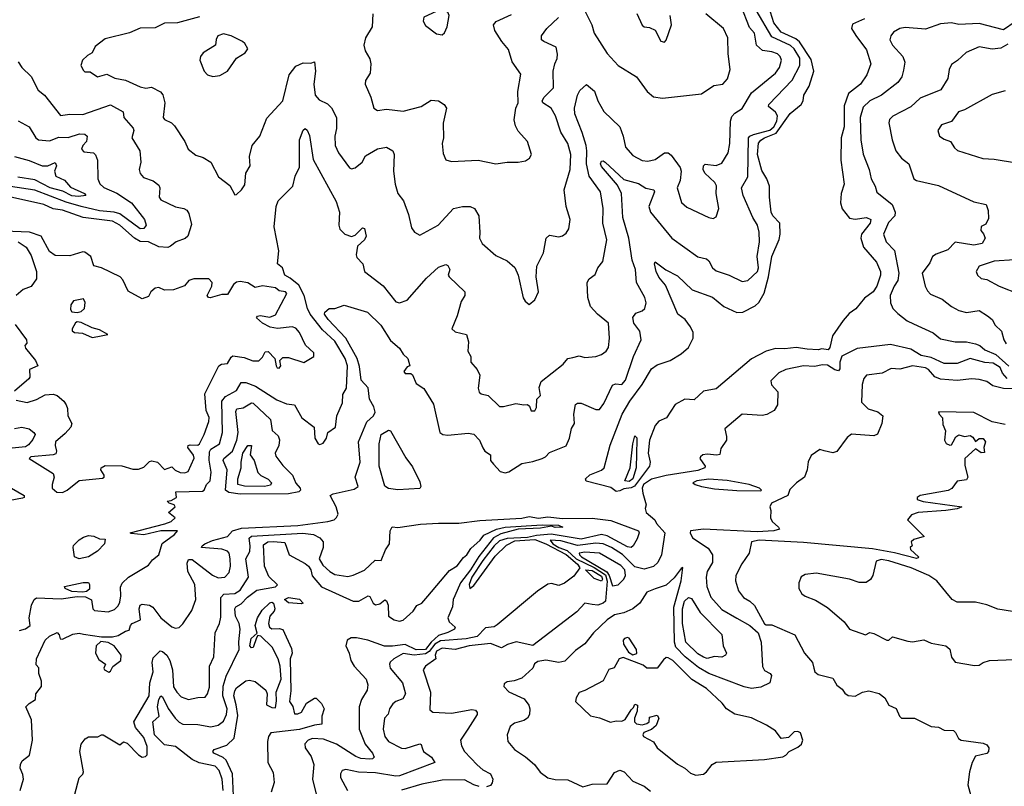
# Model space of a CAD drawing. Extents: x 1552294 to 1694791, y 811929 to 917222.
# Tile 156 of 256: x 1598594 to 1603910, y 846627 to 850763. Entities that reach past the tile are written whole.
import ezdxf

# ---------------------------------------------------------------- set-up
doc = ezdxf.new("R2010")
doc.units = 0

msp = doc.modelspace()

# ---------------------------------------------------------------- linework, layer by layer
at = {"layer": '0CON10XD'}
for points in [[(1598595.7, 846605), (1598614.5, 846665), (1598611.3, 846691.3), (1598596, 846725), (1598597.5, 846745), (1598608, 846765), (1598647.1, 846795), (1598662.3, 846875), (1598657.5, 846985), (1598627.5, 847055), (1598645, 847074.5), (1598678.6, 847095), (1598681.9, 847125), (1598710.8, 847165), (1598711.8, 847195), (1598698.1, 847235), (1598696.4, 847266.4), (1598682.7, 847282.7), (1598685.5, 847315), (1598730.5, 847415), (1598755, 847437.1), (1598796, 847456), (1598807.5, 847445), (1598811.7, 847421.7), (1598825, 847420), (1598881.4, 847448.6), (1598915, 847453.1), (1598938.5, 847448.5), (1599035, 847433.8), (1599095, 847433.1), (1599125, 847440.5), (1599165, 847464.2), (1599185, 847468.8), (1599192, 847495), (1599200.8, 847505), (1599245.3, 847524.7), (1599238.2, 847585), (1599244.3, 847605), (1599255, 847610), (1599295, 847603.8), (1599313.5, 847593.5), (1599356.4, 847535), (1599415, 847487.5), (1599435, 847480), (1599455, 847483.8), (1599475, 847503.8), (1599523.3, 847575), (1599544.6, 847635.4), (1599540.3, 847715), (1599501.4, 847785), (1599498.9, 847831.1), (1599505, 847850.8), (1599525, 847850.5), (1599635, 847766.7), (1599665, 847750.8), (1599701.4, 847755), (1599725, 847780), (1599732, 847815), (1599730.7, 847855), (1599725.2, 847885), (1599715, 847894.7), (1599685, 847906.2), (1599576.2, 847915), (1599578.6, 847925), (1599593.3, 847935), (1599635, 847953), (1599715.6, 847975), (1599743.2, 848005), (1599790.6, 848019.4), (1600095, 848034.1), (1600257.5, 848055), (1600292.5, 848065), (1600305, 848077.5), (1600312.5, 848095), (1600302.5, 848135), (1600270, 848195), (1600286.7, 848205), (1600399.1, 848230.9), (1600421.4, 848245), (1600404.5, 848294.5), (1600432.5, 848375), (1600422.6, 848485), (1600467.3, 848592.7), (1600504.6, 848625), (1600513.8, 848645), (1600506.3, 848675), (1600482.3, 848715), (1600475, 848776.7), (1600437.9, 848817.9), (1600428.4, 848891.6), (1600415.7, 848935), (1600355.5, 849045), (1600258.7, 849145), (1600238.9, 849175), (1600240.8, 849185), (1600265, 849204.5), (1600295, 849205.3), (1600345, 849223.6), (1600472.5, 849185), (1600543.1, 849115), (1600595, 849031.4), (1600645, 848990), (1600665, 848957.5), (1600690, 848935), (1600700, 848895), (1600685, 848890), (1600667.5, 848865), (1600675, 848853.8), (1600705, 848853.3), (1600715, 848846.7), (1600735, 848800), (1600775, 848773.3), (1600828.9, 848688.9), (1600862.5, 848535), (1600878, 848525), (1600905, 848520.8), (1601015, 848532.6), (1601045, 848527.2), (1601076.3, 848495), (1601093.7, 848453.7), (1601105.4, 848435.4), (1601135.8, 848415), (1601136.7, 848385), (1601151.2, 848365), (1601188.8, 848325), (1601215, 848317.7), (1601235, 848324.2), (1601305, 848368.2), (1601365, 848378.9), (1601414.3, 848395.7), (1601432.5, 848405), (1601455, 848428), (1601545, 848464.5), (1601561.8, 848505), (1601572.6, 848557.4), (1601588.8, 848585), (1601585.4, 848635), (1601595, 848686.9), (1601605.4, 848694.6), (1601625, 848694), (1601705, 848659.3), (1601725, 848659.7), (1601748.6, 848691.4), (1601795, 848792), (1601810.9, 848799.1), (1601845, 848795.6), (1601865, 848818.1), (1601908.2, 848945), (1601950, 849035), (1601942.1, 849082.1), (1601909.5, 849125), (1601904.5, 849155.5), (1601920, 849180), (1601955, 849192.1), (1601969.5, 849205), (1601975.5, 849235), (1601969.1, 849265), (1601923.8, 849345), (1601919.2, 849415), (1601900.6, 849465), (1601883.2, 849585), (1601849.6, 849695), (1601843.4, 849825), (1601820.9, 849870.9), (1601735, 849970.8), (1601729.4, 849985), (1601735, 850000), (1601745, 850001.4), (1601755, 849994.3), (1601855, 849901.6), (1601935, 849880), (1601975, 849853.9), (1602017.5, 849845), (1602020.5, 849835), (1601990.9, 849755), (1601999.1, 849725), (1602114.7, 849584.7), (1602255, 849484.4), (1602302.1, 849472.1), (1602315, 849461.4), (1602335, 849424.4), (1602355, 849407.5), (1602425, 849385.4), (1602495, 849351.3), (1602525.7, 849355), (1602578, 849405), (1602582.5, 849425), (1602576, 849486), (1602587.5, 849565), (1602587.1, 849617.1), (1602576.8, 849655), (1602552.1, 849695), (1602499.6, 849815), (1602491.1, 849855), (1602524.7, 849915.3), (1602529.2, 850125), (1602535.7, 850135), (1602555, 850144.2), (1602643.2, 850166.8), (1602665.7, 850185), (1602681.4, 850215), (1602685.1, 850245), (1602674, 850264), (1602637.1, 850295), (1602638.4, 850305), (1602764.2, 850435.8), (1602806.2, 850515), (1602805.6, 850555), (1602776.1, 850606.1), (1602755, 850623.2), (1602655, 850670), (1602569.4, 850815)], [(1600500, 850795), (1600497.5, 850725), (1600460.8, 850665), (1600452, 850625), (1600460, 850595), (1600485, 850552.5), (1600490, 850525), (1600486, 850475), (1600460.8, 850435), (1600460, 850415), (1600489.4, 850345), (1600505.7, 850285), (1600525, 850272.1), (1600575, 850280.5), (1600665, 850269.1), (1600761.2, 850295), (1600815, 850329.4), (1600855, 850326), (1600885, 850306.2), (1600898.6, 850285), (1600880, 850205), (1600882.2, 850125), (1600875.7, 850094.3), (1600880.9, 850040.9), (1600895, 850006.7), (1600925, 849997.1), (1601070, 850005), (1601165, 849985.8), (1601225, 849994.2), (1601285.9, 849994.1), (1601325, 850001.2), (1601346.7, 850015), (1601356.7, 850035), (1601336.1, 850106.1), (1601285, 850161.2), (1601270.2, 850190.2), (1601262.9, 850222.9), (1601271.8, 850285), (1601284.5, 850315), (1601283.6, 850376.4), (1601299.8, 850469.8), (1601252.2, 850535), (1601232.6, 850602.6), (1601196.9, 850645), (1601159.1, 850705), (1601152.7, 850735), (1601166.9, 850753.1), (1601248.4, 850791.6)], [(1600875, 850680.6), (1600888.2, 850691.8), (1600901.2, 850725), (1600912.9, 850785), (1600905, 850803.8), (1600865, 850817.5), (1600775, 850775.8), (1600771.8, 850755), (1600785, 850731.4), (1600845, 850686.7), (1600875, 850680.6)], [(1601647.1, 850807.1), (1601683.3, 850735), (1601695, 850690), (1601765, 850580), (1601825.7, 850515), (1601924, 850455), (1601982.5, 850375), (1602015, 850347.5), (1602065, 850340), (1602275, 850362.5), (1602342, 850408), (1602390, 850415), (1602415, 850443.8), (1602429.5, 850495), (1602418.2, 850578.2), (1602417.2, 850665), (1602393.9, 850715), (1602297.8, 850795)], [(1601815, 848218), (1601785, 848239.9), (1601653, 848273), (1601648.6, 848285), (1601671.8, 848308.2), (1601735, 848332.9), (1601750.3, 848345), (1601782.8, 848467.2), (1601846.8, 848635), (1601887.3, 848705), (1601954.5, 848795.5), (1602005, 848879.5), (1602035, 848901.2), (1602105.9, 848924.1), (1602165, 848959.5), (1602205.6, 848995), (1602230.6, 849045), (1602230, 849075), (1602215, 849105.8), (1602187.5, 849145), (1602146.7, 849175), (1602081.1, 849331.1), (1602045, 849374.3), (1602029.5, 849405), (1602020.8, 849445), (1602025, 849456.7), (1602083, 849413), (1602145, 849380.8), (1602224.8, 849304.8), (1602335.3, 849265.3), (1602395.9, 849215.9), (1602465, 849183.3), (1602498.8, 849185), (1602565, 849218.8), (1602585, 849236.7), (1602612.8, 849287.2), (1602637.4, 849375), (1602655, 849485.7), (1602693.8, 849576.2), (1602699.8, 849605), (1602697.3, 849665), (1602660.4, 849705), (1602650.9, 849725), (1602641.6, 849805), (1602642.1, 849865), (1602627.6, 849905), (1602599.9, 849949.9), (1602578.2, 850035), (1602583.5, 850096.5), (1602595, 850113), (1602615.3, 850124.7), (1602678.8, 850151.2), (1602753.5, 850256.5), (1602813.5, 850305), (1602824.7, 850325), (1602828.2, 850355), (1602855.5, 850404.5), (1602881.4, 850485), (1602868, 850548), (1602803.9, 850643.9), (1602785, 850659.9), (1602706, 850695), (1602665, 850745.6), (1602646.9, 850803.1)], [(1601925.8, 850795.8), (1601955, 850734), (1601965, 850724.2), (1601995, 850721.2), (1602025, 850706.7), (1602055, 850646.7), (1602075, 850642), (1602085, 850652.5), (1602112.5, 850735), (1602106.7, 850785)], [(1602355, 849976), (1602385, 849989.6), (1602418.8, 850045), (1602427.6, 850095), (1602431.2, 850215), (1602438.5, 850241.5), (1602455, 850259.2), (1602495, 850283.8), (1602545, 850369.2), (1602675, 850473.8), (1602696.7, 850505), (1602707.5, 850545), (1602699.1, 850565), (1602685, 850578), (1602655, 850589.7), (1602605, 850597.1), (1602571.5, 850625), (1602560.6, 850690.6), (1602535, 850721.4), (1602489.7, 850835)], [(1599565, 850777.8), (1599445, 850745.4), (1599375, 850743.9), (1599325, 850719.6), (1599245, 850716.8), (1599187.4, 850692.6), (1599055, 850660.5), (1599002.1, 850617.9), (1598986, 850584), (1598960, 850570), (1598933.8, 850545), (1598924, 850515), (1598938.3, 850488.3), (1598945, 850482.5), (1598975, 850480.8), (1599013.8, 850453.8), (1599065, 850468.5), (1599107.1, 850447.1), (1599165, 850437.1), (1599245, 850400), (1599275, 850393.9), (1599305, 850399.5), (1599353.3, 850373.3), (1599367.5, 850357.5), (1599377.1, 850315), (1599368.1, 850235), (1599375, 850223.8), (1599412.9, 850207.1), (1599430.2, 850190.2), (1599486, 850105), (1599503.8, 850065), (1599545, 850031.4), (1599585, 850018.8), (1599625, 849993.8), (1599666.7, 849915), (1599728.5, 849868.5), (1599755, 849817.5), (1599765, 849820), (1599791.2, 849845), (1599808.8, 849871.2), (1599814.2, 849934.2), (1599837.5, 849975), (1599835.5, 850025), (1599848.9, 850085), (1599890.9, 850135), (1599927.7, 850232.3), (1600014.2, 850325), (1600048.6, 850465), (1600085, 850511.4), (1600125, 850529.4), (1600165, 850528.8), (1600185.6, 850535.6), (1600190.7, 850485), (1600181.9, 850415), (1600190, 850355), (1600210.4, 850330.4), (1600255, 850308.2), (1600276.5, 850286.5), (1600304.2, 850235), (1600304.5, 850175), (1600295.7, 850134.3), (1600297.8, 850085), (1600314.5, 850045), (1600375, 849964.4), (1600385, 849958.1), (1600405, 849962.9), (1600443.1, 849995), (1600461.7, 850028.3), (1600525, 850065.5), (1600574.4, 850074.4), (1600609.2, 850055), (1600615.5, 850035.5), (1600612.5, 849945), (1600621.8, 849875), (1600636, 849825), (1600666.7, 849785), (1600692.7, 849712.7), (1600709.5, 849639.5), (1600725, 849616.7), (1600755, 849601.2), (1600853.8, 849655), (1600935.3, 849744.7), (1600985, 849755.5), (1601025.4, 849755.4), (1601050, 849745), (1601072.3, 849705), (1601079.1, 849615), (1601075.8, 849585), (1601090, 849555), (1601165, 849490.8), (1601225, 849461.4), (1601266.8, 849426.8), (1601286, 849385), (1601312.3, 849262.3), (1601323.6, 849243.6), (1601345, 849226.7), (1601375, 849251.2), (1601394.2, 849295), (1601382.9, 849375), (1601386.8, 849433.2), (1601421.4, 849505), (1601436.7, 849585), (1601455, 849601.2), (1601505, 849592), (1601525, 849597.5), (1601545, 849611.2), (1601558, 849635), (1601565.6, 849685), (1601544.5, 849755), (1601533.8, 849845), (1601565.3, 849954.7), (1601570.4, 850035), (1601553.8, 850095), (1601515.9, 850155.9), (1601486.9, 850245), (1601462.9, 850285), (1601417.8, 850315), (1601414.6, 850325), (1601424.8, 850345.2), (1601475.9, 850395), (1601474.6, 850485.4), (1601482.7, 850525), (1601496.3, 850553.7), (1601497.6, 850577.6), (1601490.5, 850615), (1601422.9, 850645), (1601411.9, 850655), (1601410.6, 850675), (1601440, 850715), (1601503.3, 850775)], [(1603155, 850767.3), (1603091.2, 850738.8), (1603084.5, 850715), (1603108.3, 850678.3), (1603165, 850600.8), (1603188.5, 850525), (1603168.5, 850465), (1603133.1, 850415), (1603069.6, 850365), (1603045, 850298.8), (1603045.7, 850185), (1603029.5, 850125), (1603027.8, 850005), (1603045.4, 849875), (1603029.2, 849825), (1603025.3, 849775), (1603035, 849742.2), (1603075, 849692.1), (1603105, 849686.2), (1603166.4, 849696.4), (1603188.8, 849685), (1603184.8, 849665), (1603138.5, 849605), (1603136.1, 849585), (1603150, 849535), (1603219.7, 849455), (1603242.1, 849405), (1603241.7, 849385), (1603222.4, 849325), (1603202.2, 849295), (1603155, 849261.4), (1603107.8, 849202.2), (1603072.7, 849177.3), (1603040.2, 849139.8), (1602982.7, 849057.3), (1602968.2, 848995), (1602958.3, 848981.7), (1602925, 848987.8), (1602905, 848981.4), (1602845, 848984.8), (1602785.8, 848994.2), (1602725, 848987), (1602675, 848989.3), (1602624.3, 848975), (1602545, 848933.6), (1602355, 848771.2), (1602285, 848758.9), (1602235, 848712.5), (1602185, 848716.3), (1602133.5, 848686.5), (1602085.2, 848614.8), (1602045, 848597.6), (1602025, 848573.4), (1601994.9, 848495), (1601986.3, 848423.7), (1601997.7, 848375), (1601994.8, 848355), (1601913, 848247), (1601895, 848237.9), (1601855, 848232.1), (1601835, 848220.2), (1601815, 848218)], [(1603969.3, 850750.7), (1603905, 850708.7), (1603775, 850742.1), (1603665, 850736.5), (1603625.2, 850745.2), (1603565, 850740.9), (1603485, 850712.4), (1603375, 850720.7), (1603345, 850715.8), (1603311.8, 850695), (1603296.5, 850675), (1603291.8, 850655), (1603305.6, 850625), (1603362.9, 850565), (1603373.4, 850533.4), (1603365, 850490), (1603356, 850454), (1603335, 850424.4), (1603246.7, 850355), (1603183.5, 850325), (1603148.4, 850291.6), (1603131.5, 850235), (1603134.8, 850115), (1603147.8, 850037.8), (1603180, 849955), (1603191.2, 849905), (1603213.1, 849865), (1603222, 849832), (1603305.2, 849765.2), (1603321.5, 849725), (1603318.6, 849705), (1603285, 849668), (1603257.5, 849605), (1603272.2, 849565), (1603317.2, 849517.2), (1603340, 849395), (1603334.8, 849355.2), (1603314.7, 849325), (1603294.4, 849275.6), (1603294.8, 849235), (1603308.9, 849205), (1603335, 849177.6), (1603385, 849138.2), (1603418.8, 849121.2), (1603525, 849073.4), (1603565, 849041.5), (1603645, 849024.4), (1603705, 849024.2), (1603755, 849014.8), (1603777.5, 849005), (1603805, 848981.6), (1603865, 848955.7), (1603935, 848894.5)], [(1599635.9, 850455.9), (1599675, 850462.5), (1599715, 850485.8), (1599764.2, 850555), (1599811.2, 850585), (1599826.2, 850605), (1599810, 850635), (1599796.2, 850645), (1599736.2, 850675), (1599695, 850686.7), (1599664, 850675), (1599654.3, 850655.7), (1599651.2, 850625), (1599585, 850583.8), (1599570.8, 850565), (1599565.7, 850545), (1599590, 850485), (1599607.5, 850465), (1599635.9, 850455.9)], [(1603929.7, 850630.3), (1603891.4, 850608.6), (1603843.8, 850603.8), (1603775, 850616.4), (1603703.4, 850586.6), (1603657.9, 850542.1), (1603625, 850521.2), (1603612.5, 850495), (1603604.3, 850445), (1603566.9, 850385), (1603455, 850338.7), (1603405, 850292.9), (1603307.7, 850242.3), (1603290.6, 850225), (1603285.6, 850205.6), (1603303.6, 850115), (1603324.5, 850055), (1603355, 850015.8), (1603394.4, 849984.4), (1603420.6, 849905), (1603435, 849895.6), (1603555, 849868.1), (1603745, 849780.9), (1603811.2, 849765), (1603823, 849733), (1603825, 849690), (1603809.5, 849660.5), (1603785, 849646.7), (1603783.3, 849625), (1603798.3, 849608.3), (1603805.7, 849585), (1603790, 849555), (1603745, 849547.3), (1603645, 849562.7), (1603605, 849521.2), (1603541.7, 849498.3), (1603521.8, 849485), (1603508.2, 849451.8), (1603466.9, 849395), (1603482.5, 849325), (1603495, 849300), (1603512.3, 849282.3), (1603575.3, 849255.3), (1603625.2, 849215.2), (1603664.4, 849194.4), (1603706.2, 849183.8), (1603774, 849194), (1603820, 849165), (1603844.3, 849145), (1603860, 849115), (1603895, 849082), (1603907.3, 849035), (1603919.1, 849015)], [(1598585.7, 850535.7), (1598605, 850505.4), (1598655.8, 850455.8), (1598692.9, 850382.9), (1598728.6, 850355), (1598815, 850245.7), (1598865, 850253.8), (1598935, 850251.2), (1599085, 850303.3), (1599152, 850265), (1599156.9, 850235), (1599207.4, 850177.4), (1599210, 850165), (1599200, 850125), (1599242.5, 850055), (1599247.8, 849995), (1599238.1, 849955), (1599243.8, 849933.8), (1599261.9, 849911.9), (1599315, 849892.9), (1599345, 849870.6), (1599351.2, 849855), (1599346.4, 849805), (1599355, 849790.5), (1599435, 849752.9), (1599480, 849745), (1599496, 849735), (1599506.4, 849716.4), (1599522.1, 849657.9), (1599501.4, 849595), (1599487.1, 849582.9), (1599439.4, 849565), (1599408.3, 849541.7), (1599393.6, 849533.6), (1599345, 849537.5), (1599290, 849565), (1599245, 849565.4), (1599213.9, 849583.9), (1599135, 849654.2), (1599095, 849676.1), (1598936.5, 849696.5), (1598825.3, 849734.7), (1598775, 849742.1), (1598725, 849765.7), (1598538, 849808)], [(1598592.6, 847467.4), (1598625, 847475.7), (1598650, 847495), (1598644.3, 847535), (1598658, 847605), (1598672.9, 847635), (1598685, 847644.5), (1598818.6, 847638.6), (1598905, 847650.4), (1598949.4, 847649.4), (1598982.3, 847632.3), (1598989.5, 847585), (1598997.3, 847575), (1599071.6, 847568.4), (1599105, 847581.1), (1599125, 847600), (1599135, 847621.2), (1599140.5, 847655), (1599137.9, 847702.1), (1599147.6, 847722.4), (1599180.8, 847755), (1599289.6, 847820.4), (1599311.5, 847848.5), (1599344.6, 847875), (1599363.6, 847936.4), (1599429.2, 847985), (1599446.7, 848005), (1599355.6, 848004.4), (1599263.9, 847983.9), (1599195, 847990), (1599190, 847995), (1599377.1, 848042.9), (1599412.5, 848055), (1599432.5, 848075), (1599397.5, 848105), (1599432.5, 848135), (1599427.5, 848145), (1599400, 848155), (1599390, 848165), (1599411.7, 848168.3), (1599440, 848185), (1599436.7, 848215), (1599580.1, 848219.9), (1599589.5, 848225), (1599603.2, 848255), (1599622.3, 848275), (1599627.8, 848322.2), (1599616.8, 848386.8), (1599618.9, 848431.1), (1599625, 848445.3), (1599672.3, 848475), (1599688.2, 848535), (1599685.6, 848704.4), (1599705, 848730), (1599765, 848762.2), (1599789.4, 848805), (1599815.3, 848804.7), (1599866.7, 848785), (1599981.4, 848711.4), (1600035, 848690.9), (1600077.1, 848685), (1600116.7, 848615), (1600184.2, 848565), (1600187.5, 848505), (1600205, 848474.4), (1600215, 848470.6), (1600232.1, 848477.9), (1600250, 848505), (1600258, 848535), (1600299.2, 848565), (1600305.6, 848625), (1600336, 848695), (1600339.1, 848740.9), (1600358.2, 848775), (1600363.5, 848895), (1600352, 848935), (1600295, 849028.6), (1600229.5, 849089.5), (1600162.8, 849175), (1600148.1, 849205), (1600130.2, 849275), (1600100.3, 849330.3), (1600055, 849368.4), (1600024.7, 849384.7), (1600013.6, 849423.6), (1599985.9, 849445.9), (1599992.7, 849515), (1599967.6, 849645), (1599977.9, 849755), (1599989.4, 849785), (1600068, 849865), (1600081.7, 849918.3), (1600105, 849967.5), (1600104.2, 850115), (1600125, 850167.5), (1600135, 850175.7), (1600146.5, 850166.5), (1600158.1, 850138.1), (1600178.8, 850008.8), (1600302.3, 849782.3), (1600320, 849725), (1600316.9, 849655), (1600322.5, 849632.5), (1600350, 849605), (1600385, 849592.5), (1600405, 849600.8), (1600445, 849640), (1600455, 849636.2), (1600465.4, 849594.6), (1600455, 849575.8), (1600418.3, 849541.7), (1600410.8, 849495), (1600415, 849480), (1600445.7, 849445.7), (1600456, 849405), (1600556.9, 849326.9), (1600625, 849240.8), (1600645, 849235.6), (1600685, 849250.5), (1600790.9, 849369.1), (1600855, 849428.1), (1600895, 849442), (1600905, 849436.7), (1600915.8, 849415), (1600907.5, 849385), (1600913.3, 849375), (1600996.7, 849295), (1600998, 849275), (1600978, 849242), (1600956, 849165), (1600927.1, 849095), (1600945, 849078.5), (1601006.7, 849065), (1601016.4, 849025), (1601014.3, 848974.3), (1601030, 848945), (1601030, 848915), (1601064.4, 848875), (1601077.5, 848845), (1601069.5, 848775), (1601074.2, 848754.2), (1601085, 848744.4), (1601122.5, 848735), (1601185, 848676), (1601205.8, 848675.8), (1601273, 848693), (1601315, 848684.2), (1601335, 848687.5), (1601347, 848677), (1601355, 848653.3), (1601375, 848653.3), (1601385, 848670), (1601386.7, 848715), (1601405.5, 848735), (1601398.1, 848778.1), (1601409.4, 848810.6), (1601528.8, 848905), (1601552.5, 848935), (1601579.5, 848939.5), (1601615, 848950), (1601645, 848941.2), (1601705, 848946), (1601735, 848956), (1601760, 848975), (1601772.5, 848995), (1601778.6, 849045), (1601773.3, 849125), (1601713.6, 849173.6), (1601675, 849215.6), (1601660.9, 849265), (1601657.9, 849345), (1601669.1, 849365), (1601701.2, 849388.8), (1601716, 849424), (1601742.3, 849457.7), (1601763.1, 849575), (1601742.1, 849665), (1601744.5, 849745), (1601729.1, 849835), (1601668.3, 849918.3), (1601653.4, 849985), (1601656.3, 850055), (1601651.5, 850085), (1601631, 850155), (1601591.1, 850255), (1601589.6, 850285), (1601605.3, 850355), (1601618.8, 850381.2), (1601655, 850412.9), (1601697.1, 850377.1), (1601715.5, 850325), (1601748.5, 850268.5), (1601833.6, 850185), (1601852.7, 850135), (1601865.4, 850075.4), (1601905, 850030.5), (1601955, 850003.5), (1601985, 849998.9), (1602025, 850008.2), (1602075, 850045.4), (1602095, 850043.8), (1602111.8, 850031.8), (1602160, 849965), (1602164.5, 849945), (1602160.6, 849895), (1602144.4, 849855), (1602166.2, 849776.2), (1602195, 849752.2), (1602315, 849695.7), (1602338.8, 849691.2), (1602355, 849700), (1602369.1, 849745), (1602353.6, 849825), (1602356.6, 849866.6), (1602346.2, 849885), (1602293.1, 849935), (1602284.2, 849955), (1602286.2, 849975), (1602295, 849983.8), (1602355, 849976)], [(1603915, 850378.6), (1603845, 850358.8), (1603695, 850276.7), (1603662.5, 850265), (1603625.7, 850214.3), (1603570, 850195), (1603551.1, 850165), (1603559.2, 850135), (1603585, 850117.8), (1603620, 850105), (1603641.3, 850071.3), (1603657.5, 850057.5), (1603793.4, 850013.4), (1603855, 850010.6), (1603975, 849990)], [(1598585, 850218), (1598645, 850184.2), (1598680.6, 850125), (1598695, 850114.5), (1598755, 850109.2), (1598805, 850129.2), (1598855, 850127.5), (1598916.5, 850146.5), (1598945.4, 850145.4), (1598958.9, 850135), (1598955, 850105.8), (1598934.4, 850085), (1598928.1, 850065), (1598940.2, 850050.2), (1598992.5, 850045), (1599003.5, 850033.5), (1599013.5, 850005), (1599015.8, 849905), (1599027.2, 849877.2), (1599048.4, 849858.4), (1599117.7, 849827.7), (1599197.7, 849775), (1599267.1, 849685), (1599276.5, 849655), (1599263.5, 849636.5), (1599245, 849635.2), (1599135, 849716.3), (1599104.6, 849724.6), (1599025, 849731.3), (1598926.5, 849755)], [(1598565.6, 850025), (1598645, 850004), (1598715, 849974.8), (1598745.2, 849974.8), (1598785, 849992.9), (1598792.7, 849975), (1598782.1, 849945), (1598788.2, 849918.2), (1598835, 849897.9), (1598868.9, 849858.9), (1598944.5, 849825), (1598951.2, 849815), (1598911.7, 849808.3), (1598875, 849812.1), (1598827.6, 849837.6), (1598758.1, 849855), (1598675, 849898.4), (1598583.5, 849913.5)], [(1598926.5, 849755), (1598845, 849778.7), (1598675, 849844), (1598545, 849862.6)], [(1598825, 848212.5), (1598850, 848225), (1598915, 848277.1), (1599041.2, 848288.8), (1599049.2, 848295), (1599050, 848305), (1599032.5, 848335), (1599034, 848345), (1599055, 848358.6), (1599145, 848355.6), (1599205, 848338.6), (1599235, 848338.1), (1599265, 848348.1), (1599295, 848380), (1599307, 848383), (1599337.5, 848375), (1599375, 848335.8), (1599415, 848350), (1599432.4, 848332.4), (1599460.5, 848320.5), (1599485, 848317.5), (1599503.3, 848325), (1599536.7, 848396.7), (1599533.1, 848413.1), (1599502, 848455), (1599503.3, 848465), (1599515, 848470), (1599555, 848468.1), (1599565, 848474.4), (1599589.5, 848525), (1599614.6, 848594.6), (1599617.1, 848617.1), (1599600.8, 848655), (1599592.9, 848745), (1599669.1, 848895), (1599683.3, 848905), (1599715, 848908), (1599735, 848942.5), (1599745, 848948.8), (1599805, 848940), (1599851.8, 848921.8), (1599885, 848922.2), (1599905, 848942.9), (1599919.7, 848970.3), (1599935, 848972.3), (1599970.8, 848935), (1599978.5, 848895), (1599984.7, 848884.7), (1599995, 848883.3), (1600004.4, 848895), (1599998.1, 848925), (1600015, 848940.4), (1600045, 848940), (1600127.4, 848912.6), (1600182, 848945), (1600181.4, 848965), (1600136.9, 849006.9), (1600105.3, 849075.3), (1600085, 849099.2), (1600065, 849105.8), (1599985, 849096.7), (1599945.5, 849104.5), (1599904, 849125), (1599873.3, 849155), (1599877, 849163), (1599892.3, 849167.7), (1599945, 849158), (1599975, 849170), (1600036, 849285), (1600028.8, 849295), (1599995, 849300), (1599975, 849316.2), (1599905, 849327.1), (1599865, 849317.5), (1599825, 849344), (1599785, 849350), (1599763.8, 849346.2), (1599748, 849335), (1599715, 849280), (1599685, 849280), (1599622.5, 849262.5), (1599612.5, 849265), (1599606.2, 849275), (1599631.6, 849325), (1599633.1, 849345), (1599615, 849364.6), (1599533.3, 849365), (1599507.5, 849355), (1599483.2, 849326.8), (1599424.5, 849305.5), (1599375, 849302.9), (1599345, 849317.5), (1599325.8, 849315), (1599301.9, 849295), (1599290, 849270), (1599255, 849256.2), (1599179.1, 849299.1), (1599150.2, 849360.2), (1599136.9, 849375), (1599035, 849423.7), (1598994.3, 849435), (1598978.8, 849485), (1598945, 849508), (1598935, 849510), (1598865, 849488.5), (1598785, 849490), (1598755, 849512), (1598710.4, 849595), (1598646.7, 849616.7), (1598465, 849623.5)], [(1598585, 849564.3), (1598628.6, 849535), (1598655, 849490), (1598683.8, 849405), (1598684.6, 849365), (1598655.8, 849324.2), (1598612.2, 849307.8), (1598574.7, 849275)], [(1603965, 849467.9), (1603855, 849460), (1603775, 849432.5), (1603758.6, 849405), (1603765, 849383.8), (1603785, 849366), (1603815, 849361.2), (1603882, 849325), (1603991.2, 849281.2)], [(1598905, 849183.8), (1598925, 849188), (1598944, 849205), (1598947.3, 849237.3), (1598937.7, 849257.7), (1598885, 849245.6), (1598870, 849225), (1598868.8, 849198.8), (1598875, 849187.5), (1598905, 849183.8)], [(1598569.1, 849119.1), (1598630, 849035), (1598631.7, 849018.3), (1598622.5, 849005), (1598625, 848990), (1598680, 848925), (1598692.5, 848895), (1598647.5, 848875), (1598648.8, 848835), (1598643.8, 848825), (1598565, 848758.6)], [(1598985, 849048), (1599015, 849053.8), (1599070, 849065), (1599025, 849090), (1598985, 849100.8), (1598925, 849129.2), (1598905, 849133.3), (1598895, 849126.7), (1598877.5, 849095), (1598877.5, 849085), (1598890, 849075), (1598932.3, 849072.3), (1598985, 849048)], [(1603925, 848826.7), (1603900, 848855), (1603886.7, 848886.7), (1603849.8, 848909.8), (1603804, 848914), (1603725, 848935.2), (1603655, 848908.1), (1603585, 848907.4), (1603515, 848940.3), (1603460.4, 848950.4), (1603405, 848984.8), (1603295, 849009.8), (1603115, 848988.4), (1603032, 848948), (1603022.2, 848915), (1603021.2, 848878.8), (1603015, 848868.8), (1602995, 848873.1), (1602955, 848898.4), (1602928.3, 848901.7), (1602885, 848891.1), (1602825.2, 848894.8), (1602730, 848875), (1602692.4, 848857.6), (1602648.6, 848815), (1602653.1, 848793.1), (1602687.5, 848755), (1602686, 848685), (1602668, 848655), (1602627.7, 848632.3), (1602602.2, 848627.8), (1602495, 848634.7), (1602400.8, 848555), (1602410.8, 848515), (1602409.2, 848495), (1602379.7, 848450.3), (1602373.8, 848416.2), (1602357, 848413), (1602305, 848419.4), (1602282.5, 848415), (1602268.8, 848405), (1602266.2, 848395), (1602295.7, 848355), (1602293.8, 848345), (1602255, 848331.4), (1602085, 848304.2), (1602005, 848283.1), (1601962.6, 848255), (1601955.4, 848235), (1601958.8, 848208.8), (1601976.7, 848145), (1601970, 848125), (1601976.7, 848105), (1602023.3, 848065), (1602031.4, 848045), (1602076.3, 847995), (1602058.8, 847875), (1602039.4, 847835), (1602015, 847813.7), (1601965, 847799.1), (1601915, 847811), (1601848.3, 847878.3), (1601789.5, 847915), (1601745, 847934.6), (1601705, 847937.8), (1601604.7, 847925.3), (1601515, 847951.8), (1601458.4, 847955), (1601471.5, 847935), (1601505, 847915), (1601548.9, 847898.9), (1601597.9, 847855), (1601695, 847807.3), (1601757.5, 847767.5), (1601765.6, 847734.4), (1601756.7, 847625), (1601745, 847614.2), (1601715, 847604.1), (1601685, 847608.2), (1601644.7, 847615.3), (1601602.3, 847567.7), (1601365, 847386.9), (1601275, 847407.1), (1601227.2, 847392.8), (1601195, 847373.2), (1601135, 847396.9), (1601020, 847385), (1600945, 847365.8), (1600875, 847372.5), (1600845, 847356.3), (1600837.1, 847335), (1600840, 847315), (1600784.5, 847275), (1600772.1, 847255), (1600811.1, 847135), (1600809.1, 847039.1), (1600825, 847027.1), (1600925, 847021.8), (1601035, 847041.5), (1601055, 847038.1), (1601064.3, 847025), (1601063.3, 847015), (1601014.2, 846935), (1600974.3, 846875), (1600978.9, 846845), (1600995.3, 846815.3), (1601063.2, 846743.2), (1601095, 846716.2), (1601135, 846694.3), (1601147.9, 846665), (1601144.5, 846645), (1601135, 846631.5), (1601115, 846623.9)], [(1603955, 848771.2), (1603905, 848772.4), (1603848.3, 848788.3), (1603815, 848810.3), (1603775, 848821.9), (1603735, 848824.7), (1603655, 848816.7), (1603565, 848823.6), (1603535.6, 848835.6), (1603501.4, 848875), (1603485, 848884.4), (1603414.4, 848895.6), (1603345, 848877.5), (1603298.3, 848881.7), (1603250, 848855), (1603165, 848845.5), (1603152.1, 848827.9), (1603142.7, 848795), (1603139.2, 848699.2), (1603174.1, 848664.1), (1603226.4, 848646.4), (1603254.4, 848625), (1603248.7, 848585), (1603225, 848526.9), (1603205, 848517.8), (1603085, 848526.4), (1603060.9, 848509.1), (1603005, 848432.5), (1602985, 848426.7), (1602936.5, 848436.5), (1602914.2, 848444.2), (1602867.6, 848412.4), (1602851.7, 848378.3), (1602846.2, 848335), (1602830.3, 848295), (1602788.1, 848265), (1602752.6, 848227.4), (1602741.2, 848195), (1602652.5, 848155), (1602643.3, 848135), (1602650, 848115), (1602646.7, 848075), (1602656.7, 848055), (1602691.2, 848025), (1602695.6, 848014.4), (1602665.6, 848004.4), (1602575, 848000.3), (1602285, 848013.4), (1602215.6, 848005), (1602213.8, 847995), (1602226.9, 847966.9), (1602311.2, 847911.2), (1602333.6, 847875), (1602333.9, 847835), (1602305.4, 847785), (1602300, 847755), (1602303.2, 847705), (1602325, 847646.9), (1602385, 847580.6), (1602465, 847534.2), (1602536, 847495), (1602581.6, 847455), (1602596.7, 847405), (1602605, 847273.3), (1602615, 847251.9), (1602645.7, 847235.7), (1602652.5, 847225), (1602644, 847186), (1602595, 847162), (1602545, 847154), (1602505, 847163.7), (1602315, 847236.3), (1602258, 847268), (1602186.3, 847325), (1602136.7, 847376.7), (1602129.3, 847405), (1602126.5, 847593.5), (1602165.2, 847735), (1602175, 847806.7), (1602165, 847802.5), (1602127.7, 847752.3), (1602085, 847712.5), (1602025, 847692.1), (1601980.5, 847675), (1601941.8, 847615), (1601905, 847584.1), (1601855, 847562.8), (1601805, 847552.8), (1601766.6, 847525), (1601692.5, 847455), (1601644.4, 847395.6), (1601595, 847358.8), (1601537.8, 847302.2), (1601505, 847294.8), (1601435, 847307.8), (1601390.6, 847299.4), (1601372.5, 847287.5), (1601364.3, 847265), (1601305, 847210), (1601264.3, 847195.7), (1601225, 847190.8), (1601210.3, 847179.7), (1601208, 847165), (1601235, 847135.8), (1601318.2, 847098.2), (1601342.5, 847065), (1601347.5, 847045), (1601347.1, 847015), (1601335.7, 846995), (1601315, 846982.5), (1601265, 846967.5), (1601241.2, 846948.8), (1601225.7, 846905), (1601229.1, 846869.1), (1601266.2, 846825), (1601325.5, 846785.5), (1601372.5, 846745), (1601403.3, 846703.3), (1601445, 846673.1), (1601485, 846664.4), (1601552.7, 846662.7), (1601635, 846624.3), (1601685, 846637.9), (1601765, 846639.6), (1601805, 846702.1), (1601835, 846713.2), (1601856.9, 846705), (1601904.2, 846655), (1601965, 846628.5), (1602000.5, 846600.5)], [(1598575, 848710), (1598635, 848698), (1598685, 848713.8), (1598731.6, 848738.4), (1598775, 848742.6), (1598796.1, 848736.1), (1598831.3, 848705), (1598844.5, 848685), (1598852.2, 848665), (1598852.9, 848625), (1598876.2, 848585), (1598870.4, 848565), (1598838.8, 848531.2), (1598787.9, 848485), (1598785.4, 848465), (1598793.1, 848435), (1598788.9, 848421.1), (1598775.2, 848414.8), (1598654.8, 848405.2), (1598644.2, 848395), (1598774.5, 848315), (1598780, 848295), (1598768.4, 848255), (1598769.8, 848235), (1598793.6, 848213.6), (1598825, 848212.5)], [(1599785, 848203.3), (1599722.5, 848212.5), (1599704.8, 848224.8), (1599714.8, 848335), (1599693, 848385), (1599695.8, 848395), (1599742.8, 848435), (1599766.7, 848495), (1599772.9, 848535), (1599761.7, 848648.3), (1599766.2, 848663.8), (1599800.7, 848669.3), (1599845, 848695.5), (1599855, 848693.6), (1599947.3, 848605), (1599957.2, 848547.2), (1599988.6, 848518.6), (1599996.2, 848496.2), (1599993.6, 848466.4), (1599973.8, 848425), (1599977.4, 848407.4), (1600015, 848357.1), (1600066.2, 848305), (1600085, 848262.9), (1600108.5, 848235), (1600110, 848225), (1600100.6, 848215), (1600045, 848204.8), (1599785, 848203.3)], [(1603915, 848579.5), (1603844.1, 848594.1), (1603745, 848644.4), (1603555, 848646.7), (1603557.5, 848635), (1603576.7, 848615), (1603578.3, 848578.3), (1603592.5, 848545), (1603587.5, 848495), (1603596.4, 848476.4), (1603615, 848466.7), (1603625, 848470), (1603634.3, 848485.7)], [(1598565, 848556.5), (1598604.8, 848565.2), (1598644.2, 848555.8), (1598670.8, 848535), (1598678.1, 848525), (1598665, 848498), (1598641.1, 848468.9), (1598625, 848459.1), (1598535, 848448.8)], [(1600635, 848225.8), (1600585, 848233.4), (1600565, 848245.5), (1600533.9, 848353.9), (1600534.4, 848475), (1600546, 848525), (1600585, 848547.8), (1600595, 848544.2), (1600678.2, 848398.2), (1600715, 848350.8), (1600755, 848268.8), (1600760.4, 848245), (1600755, 848233.9), (1600635, 848225.8)], [(1601885, 848271.5), (1601860.4, 848275), (1601890.7, 848345), (1601904.5, 848475), (1601915, 848517.5), (1601925, 848507.5), (1601925.7, 848495.7), (1601922.8, 848345), (1601905, 848286.4), (1601885, 848271.5)], [(1603634.3, 848485.7), (1603647.5, 848512.5), (1603665, 848523.3), (1603695, 848513.3), (1603725, 848519.2), (1603740, 848510), (1603755, 848487.5), (1603775, 848503.8), (1603795, 848503.8), (1603807.5, 848485), (1603800, 848455), (1603803, 848427), (1603785, 848426.2), (1603755, 848447.5), (1603697.5, 848395), (1603697, 848357), (1603712.5, 848295), (1603705, 848280), (1603655, 848273.3), (1603626.1, 848233.9), (1603607.6, 848222.4), (1603455, 848196.7), (1603440, 848185), (1603440, 848175), (1603472.7, 848162.7), (1603680, 848135), (1603655, 848124.4), (1603595, 848114.4), (1603445, 848103.8), (1603409.3, 848090.7), (1603387.5, 848065), (1603477.5, 847975), (1603421.3, 847958.7), (1603406.7, 847945), (1603412.5, 847925), (1603402.5, 847915), (1603403.3, 847905), (1603446.2, 847865), (1603445, 847860), (1603435, 847856.7), (1603316.7, 847886.7), (1603198, 847908), (1602825, 847941.6), (1602585.6, 847954.4), (1602544.3, 847945), (1602532.9, 847885), (1602492.7, 847827.3), (1602460, 847765), (1602458.1, 847735), (1602475, 847682), (1602501.9, 847645), (1602536.2, 847626.2), (1602561.8, 847601.8), (1602615, 847503.8), (1602625, 847497.5), (1602655, 847498.7), (1602779.2, 847445), (1602830.8, 847345), (1602874.1, 847294.1), (1602882, 847265), (1602887.1, 847245), (1602905, 847230), (1602985, 847210), (1603005, 847172), (1603035, 847151.2), (1603049.6, 847129.6), (1603066.9, 847116.9), (1603105, 847113.1), (1603145, 847134), (1603178.3, 847141.7), (1603235, 847126.9), (1603265, 847104.2), (1603286, 847065), (1603326.2, 847046.2), (1603344.6, 847005), (1603355, 846994.5), (1603425, 846993.8), (1603515, 846950), (1603555, 846946.7), (1603585, 846930), (1603635, 846928.8), (1603647.1, 846917.1), (1603662.5, 846885), (1603676.2, 846875), (1603795, 846858.9), (1603815, 846850.8), (1603826.9, 846835), (1603825, 846814.2), (1603815, 846804.6), (1603755, 846789.7), (1603736.1, 846755), (1603721.9, 846705), (1603713.6, 846635), (1603729.4, 846575)], [(1599915, 848244.9), (1599807, 848247), (1599772.2, 848255), (1599770.9, 848285), (1599790.2, 848345), (1599789, 848375), (1599799.1, 848425), (1599825, 848466.2), (1599845.6, 848465), (1599838.4, 848415), (1599859.8, 848385), (1599880.5, 848320.5), (1599895, 848303.9), (1599935, 848284.6), (1599952.9, 848265), (1599947.9, 848252.1), (1599915, 848244.9)], [(1598445, 848295.6), (1598617.5, 848195), (1598617.5, 848185), (1598608.8, 848181.2), (1598542, 848168)], [(1602595, 848220.8), (1602598.6, 848225), (1602588.6, 848235), (1602532.5, 848255), (1602413.9, 848276.1), (1602314.5, 848284.5), (1602250, 848275), (1602228, 848265), (1602241.2, 848255), (1602275.6, 848245), (1602345, 848231.6), (1602465, 848222.1), (1602595, 848220.8)], [(1598892.2, 846585), (1598915, 846672.5), (1598935, 846692.5), (1598939.2, 846705), (1598919.1, 846815), (1598926.5, 846855), (1598947.7, 846882.3), (1598965, 846894.1), (1599015, 846893.8), (1599034.7, 846905.3), (1599045, 846904.6), (1599135, 846850), (1599155, 846866.2), (1599175, 846859.4), (1599235, 846796.2), (1599255.7, 846784.3), (1599272.6, 846787.4), (1599283, 846797), (1599281.9, 846841.9), (1599265, 846890.8), (1599219.2, 846945), (1599210.3, 846975), (1599292.5, 847115), (1599295.7, 847185), (1599315.2, 847245), (1599308.4, 847295), (1599315, 847320), (1599352.9, 847357.1), (1599365, 847354.5), (1599388.2, 847335), (1599404.7, 847305), (1599418.3, 847255), (1599425, 847164.3), (1599441.6, 847135), (1599465, 847110), (1599505, 847094.6), (1599555, 847106.7), (1599595, 847108.5), (1599607.7, 847125), (1599618.3, 847161.7), (1599619.2, 847275), (1599642.5, 847325), (1599649.1, 847455), (1599672.3, 847505), (1599680.5, 847539.5), (1599679.5, 847645), (1599696, 847664), (1599755, 847666.9), (1599784.3, 847685), (1599828.6, 847755), (1599815.4, 847855), (1599835.7, 847894.3), (1599839.1, 847925), (1599833.1, 847965), (1599845, 847977.3), (1600123.4, 847993.4), (1600180, 847985), (1600215, 847967.5), (1600231.8, 847945), (1600231.8, 847915), (1600210.9, 847855), (1600229.8, 847819.8), (1600267.5, 847785), (1600295, 847769.1), (1600365, 847759.5), (1600394.6, 847765.4), (1600455, 847793.1), (1600512.8, 847847.2), (1600545, 847844.5), (1600568.1, 847901.9), (1600591, 847935), (1600593.2, 848005), (1600605, 848027.5), (1600635, 848023.2), (1600758.3, 848041.7), (1600855, 848046.3), (1600965, 848046.5), (1601078.3, 848061.7), (1601305, 848073.3), (1601345, 848082), (1601395, 848072.7), (1601445, 848080.3), (1601525, 848072.4), (1601684.4, 848074.4), (1601785, 848061.4), (1601934.1, 848005), (1601938.1, 847995), (1601927.9, 847962.1), (1601906.3, 847923.7), (1601895, 847915.2), (1601875, 847919), (1601765, 847977.6), (1601735, 847985.6), (1601625, 847960.6), (1601463, 847987), (1601385, 847979.8), (1601335, 847968.5), (1601225, 847963.9), (1601185, 847951.9), (1601155, 847925.1), (1601093.7, 847845), (1601035, 847754.7), (1601020.2, 847715), (1601025, 847694.6), (1601045, 847711.1), (1601160.8, 847869.2), (1601222.3, 847927.7), (1601267.9, 847952.1), (1601375, 847958.6), (1601435, 847934.7), (1601545, 847877.3), (1601605.1, 847825), (1601617.5, 847805), (1601585, 847760.5), (1601535, 847722.2), (1601505, 847710.8), (1601465, 847720.8), (1601445, 847718.1), (1601389.9, 847680.1)], [(1599692.9, 846605), (1599687.3, 846665), (1599671.7, 846711.7), (1599649.1, 846735), (1599563, 846753), (1599525, 846771.7), (1599435, 846841.2), (1599375, 846850.6), (1599321.5, 846905), (1599312.9, 846975), (1599347.1, 847005), (1599338.6, 847055), (1599345, 847095.5), (1599355, 847114.5), (1599365, 847109.7), (1599396.3, 847046.3), (1599434, 846994), (1599455, 846972.2), (1599475, 846961.6), (1599555, 846961.2), (1599625, 846947.8), (1599665, 846956.7), (1599695, 846978.8), (1599709.8, 847015), (1599714, 847045), (1599691.4, 847115), (1599692.7, 847167.3), (1599708.6, 847221.4), (1599779.7, 847365), (1599776.8, 847406.8), (1599785.1, 847475.1), (1599779.3, 847505), (1599759.4, 847545), (1599755.9, 847585), (1599760.4, 847595), (1599789.2, 847610.8), (1599823, 847647), (1599875, 847684.8), (1599975, 847703.3), (1599985.3, 847714.7), (1599939.1, 847759.1), (1599915.2, 847815), (1599911.1, 847928.9), (1599933.5, 847945), (1599965, 847948.1), (1600025, 847941.5), (1600048.8, 847875), (1600135, 847829.8), (1600152.5, 847815), (1600165, 847795.4), (1600172.2, 847762.2), (1600222.7, 847702.7), (1600395, 847625.6), (1600425, 847626.1), (1600475, 847654.6), (1600485, 847651.5), (1600501.8, 847615), (1600515, 847605.9), (1600538.4, 847611.6), (1600565, 847632.5), (1600575, 847627.5), (1600583.3, 847605), (1600586, 847545), (1600616, 847525), (1600645, 847517.1), (1600665, 847523.8), (1600717.6, 847572.4), (1600738.3, 847601.7), (1600764.5, 847615.5), (1600797.1, 847652.9), (1600915, 847790.4), (1600955, 847817.1), (1600989.2, 847860.8), (1601007.8, 847875), (1601029.3, 847910.7), (1601079.5, 847955), (1601099, 847981), (1601168.5, 848015), (1601214.8, 848024.8), (1601415, 848037.9), (1601503.8, 848035), (1601526.2, 848025), (1601485, 848024.1), (1601465, 848030), (1601405, 848018.9), (1601285, 848014.5), (1601191, 847989), (1601152.9, 847967.1), (1601072.9, 847867.1), (1601027.5, 847795), (1600973.2, 847725), (1600942.4, 847655), (1600933.9, 847635), (1600929.9, 847595), (1600905.2, 847535), (1600912.7, 847515), (1600945.5, 847485), (1600941.8, 847475), (1600905, 847456), (1600855, 847440.8), (1600815.3, 847404.7), (1600785, 847365.7), (1600733.8, 847363.8), (1600675, 847392.1), (1600607.5, 847382.5), (1600563.5, 847383.5), (1600473.8, 847415), (1600412.5, 847427.5), (1600382.7, 847427.3), (1600362.5, 847415), (1600355.4, 847385), (1600373.6, 847345), (1600382.2, 847305), (1600398.9, 847275), (1600464.5, 847205), (1600473.3, 847175), (1600470.8, 847145), (1600439.3, 847095), (1600427.3, 847055), (1600425.9, 846935.9), (1600460, 846855), (1600499.4, 846805), (1600507.5, 846785), (1600498.8, 846775), (1600485, 846773.3), (1600435, 846776.7), (1600408.6, 846788.6), (1600305, 846853.7), (1600235, 846881.6), (1600174, 846885), (1600150.6, 846875), (1600134, 846856), (1600135.5, 846835), (1600167.5, 846787.5), (1600181.3, 846745), (1600173.9, 846665), (1600195.4, 846585)], [(1598915, 847854.7), (1598889.2, 847865), (1598882.5, 847915), (1598883.6, 847926.4), (1598914.2, 847955.8), (1598938.1, 847971.9), (1598965, 847980), (1598995, 847976.2), (1599025, 847962.5), (1599055, 847960), (1599052.5, 847935), (1599014.2, 847895), (1598965, 847864.7), (1598915, 847854.7)], [(1601795, 847707.8), (1601825, 847713.7), (1601855.4, 847744.6), (1601865.4, 847765), (1601861.1, 847795), (1601838.9, 847818.9), (1601725, 847885.2), (1601645, 847891), (1601614.7, 847885), (1601615.6, 847875), (1601627.6, 847865), (1601763.8, 847783.8), (1601776.4, 847765), (1601795, 847707.8)], [(1603955, 847570), (1603875, 847582.4), (1603815, 847605.6), (1603755, 847620.4), (1603655, 847620.5), (1603628, 847635), (1603595, 847676.2), (1603546.2, 847735), (1603502.1, 847765), (1603407.8, 847805), (1603286.4, 847843.6), (1603245, 847851), (1603218.2, 847841.8), (1603200.6, 847765), (1603186.8, 847743.2), (1603163.8, 847726.2), (1603126.9, 847726.9), (1603073.6, 847743.6), (1602895, 847776.7), (1602835, 847768.8), (1602813.1, 847756.9), (1602800, 847725), (1602800, 847695), (1602816.7, 847665), (1602835, 847652), (1602891.3, 847631.3), (1602955, 847590.8), (1603045, 847514.2), (1603075, 847474.6), (1603160, 847445), (1603184, 847456), (1603205, 847451.4), (1603275, 847415.8), (1603286.7, 847415), (1603306.7, 847433.3), (1603389.3, 847410.7), (1603415, 847406.7), (1603475, 847416.7), (1603515, 847398.8), (1603594.1, 847384.1), (1603615, 847366.7), (1603624.5, 847324.5), (1603645, 847296.2), (1603748.3, 847278.3)], [(1601735, 847733.4), (1601695, 847747.7), (1601648, 847795), (1601685, 847790.6), (1601735, 847760.8), (1601740.2, 847745), (1601735, 847733.4)], [(1598935, 847673.7), (1598875, 847678.3), (1598838.9, 847695), (1598835.8, 847705), (1598936.9, 847726.9), (1598965, 847727.3), (1598971.6, 847715), (1598970, 847690), (1598955, 847677.7), (1598935, 847673.7)], [(1601389.9, 847680.1), (1601172.4, 847497.6), (1601155, 847488), (1601108.1, 847481.9), (1601063.6, 847435), (1601005, 847422.1), (1600865, 847411.8), (1600835, 847393.6), (1600805.4, 847354.6), (1600785, 847342), (1600724, 847334), (1600665, 847343), (1600614.7, 847315.3), (1600594.2, 847295.8), (1600590, 847285), (1600593.8, 847265), (1600660.2, 847185), (1600676.2, 847125), (1600662, 847098), (1600625, 847084.5), (1600608.3, 847071.7), (1600590.6, 847045), (1600584, 847016), (1600564, 846995), (1600555.6, 846935), (1600566.2, 846895), (1600585, 846868.7), (1600655, 846832.8), (1600675, 846831.4), (1600755, 846856.4), (1600761.9, 846851.9), (1600766.1, 846835), (1600773.8, 846815), (1600818.1, 846785), (1600836, 846755), (1600645, 846683.5), (1600625, 846681.7), (1600515, 846700.4), (1600423.8, 846703.8), (1600355, 846717.3), (1600335, 846711.4), (1600325.6, 846695), (1600325.6, 846675), (1600364.6, 846605)], [(1599747.6, 846575), (1599742, 846695), (1599707.8, 846767.8), (1599691.6, 846781.6), (1599641.9, 846805), (1599636, 846815), (1599643.3, 846825), (1599711.5, 846848.5), (1599752.5, 846887.5), (1599771, 847009), (1599763.4, 847066.6), (1599750.6, 847115), (1599755, 847142.5), (1599765, 847158.1), (1599814.7, 847195.3), (1599835, 847200), (1599865, 847192.5), (1599922.5, 847145), (1599930, 847125), (1599926.4, 847066.4), (1599955, 847052.5), (1599975, 847050), (1599981.2, 847088.8), (1599979.2, 847135), (1600005.8, 847205), (1599999.8, 847275), (1599989, 847315), (1599957.1, 847377.1), (1599895, 847436.7), (1599880, 847440), (1599871.7, 847428.3), (1599855, 847375.8), (1599845, 847374.7), (1599837.1, 847385), (1599843.8, 847425), (1599876.1, 847453.9), (1599864.6, 847495), (1599877.6, 847535), (1599903.6, 847576.4), (1599945, 847616.2), (1599955, 847620), (1599963.6, 847615), (1599970.8, 847585), (1599967.4, 847572.6), (1599943.6, 847545), (1599938, 847505), (1599942, 847485), (1599955, 847476.2), (1599995, 847478.8), (1600015, 847473.8), (1600061.2, 847371.2), (1600064.3, 847345), (1600054.6, 847315.4), (1600056.6, 847226.6), (1600057.8, 847142.2), (1600051.4, 847085), (1600067.7, 847057.7), (1600078.3, 847018.3), (1600095, 847018), (1600115, 847027.1), (1600142.5, 847075), (1600185, 847102.5), (1600195, 847102.5), (1600224.2, 847074.2), (1600238, 847045), (1600226, 847005), (1600225, 846962.9), (1600185, 846957.5), (1600105, 846934.2), (1599950, 846915), (1599936.7, 846895), (1599931.7, 846868.3), (1599934.2, 846755), (1599961.7, 846701.7), (1599968.3, 846648.3), (1599952, 846595)], [(1600115, 847610.5), (1600045, 847616.2), (1600022.9, 847635), (1600045, 847645.5), (1600105, 847636.6), (1600124, 847615), (1600115, 847610.5)], [(1602305, 847317.1), (1602285, 847323.8), (1602255, 847342.1), (1602190, 847405), (1602172.3, 847505), (1602173.2, 847585), (1602183.5, 847625), (1602205, 847645.3), (1602220.9, 847640.9), (1602267.1, 847565), (1602385.3, 847445.3), (1602391.9, 847385), (1602409.4, 847345), (1602404.2, 847335), (1602385, 847324.5), (1602345, 847326.9), (1602305, 847317.1)], [(1599075, 847242), (1599085, 847247.5), (1599097, 847273), (1599140, 847305), (1599142.5, 847335), (1599104.4, 847384.4), (1599072.4, 847402.4), (1599031.7, 847408.3), (1599006.7, 847385), (1599002.9, 847345), (1599021.8, 847311.8), (1599057.5, 847285), (1599047.5, 847265), (1599052.5, 847255), (1599075, 847242)], [(1601905, 847336), (1601925, 847343.8), (1601924.4, 847365), (1601885.3, 847425.3), (1601875, 847430.5), (1601859.2, 847425), (1601851.5, 847415), (1601853.3, 847393.3), (1601881.4, 847351.4), (1601905, 847336)], [(1602245, 846686.9), (1602285, 846692.9), (1602302, 846705), (1602331.8, 846745), (1602355, 846758), (1602615, 846771.6), (1602715, 846785.8), (1602731.2, 846795), (1602747.5, 846815), (1602795, 846837.5), (1602815.8, 846855), (1602821.4, 846875), (1602809.2, 846915), (1602795, 846923.1), (1602775, 846920.4), (1602745, 846890.9), (1602705.4, 846885.4), (1602675, 846925.8), (1602626.7, 846956.7), (1602545, 846996.5), (1602455, 847015.6), (1602410, 847045), (1602387.3, 847075), (1602302.7, 847155), (1602223.2, 847203.2), (1602119.6, 847305), (1602095, 847320.7), (1602085, 847321.2), (1602070.5, 847309.5), (1602035, 847264.4), (1601980, 847265), (1601960.7, 847280.7), (1601851.7, 847321.7), (1601830, 847315), (1601804, 847266), (1601775, 847257.1), (1601743.7, 847196.3), (1601645, 847143.3), (1601615, 847133.8), (1601597.8, 847105), (1601595.6, 847085), (1601675, 847006.7), (1601725, 846996.7), (1601783.6, 846973.6), (1601815, 846980), (1601845, 846977.5), (1601863, 846987), (1601895, 847040), (1601908.3, 847051.7), (1601915, 847070), (1601930, 847065), (1601927, 847033), (1601912.5, 846995), (1601912.5, 846975), (1601924, 846964), (1601955, 846958.8), (1601980, 846965), (1601992.5, 846975), (1601995, 847000), (1602035, 847010), (1602044.2, 846994.2), (1602031.1, 846955), (1602005, 846934.2), (1601963.3, 846916.7), (1601958, 846905), (1601962, 846895), (1602015, 846866.2), (1602035.8, 846835), (1602145, 846746.7), (1602185, 846724.3), (1602215, 846698.6), (1602245, 846686.9)], [(1603748.3, 847278.3), (1603775, 847281.2), (1603795, 847295.7), (1603830, 847305), (1603965, 847311.2)], [(1601073.9, 846626.1), (1601045, 846634.7), (1600995, 846661.9), (1600875, 846660.2), (1600765, 846639.2), (1600655, 846606.8)]]:
    msp.add_lwpolyline(points, dxfattribs=at)

doc.saveas('drawing.dxf')
